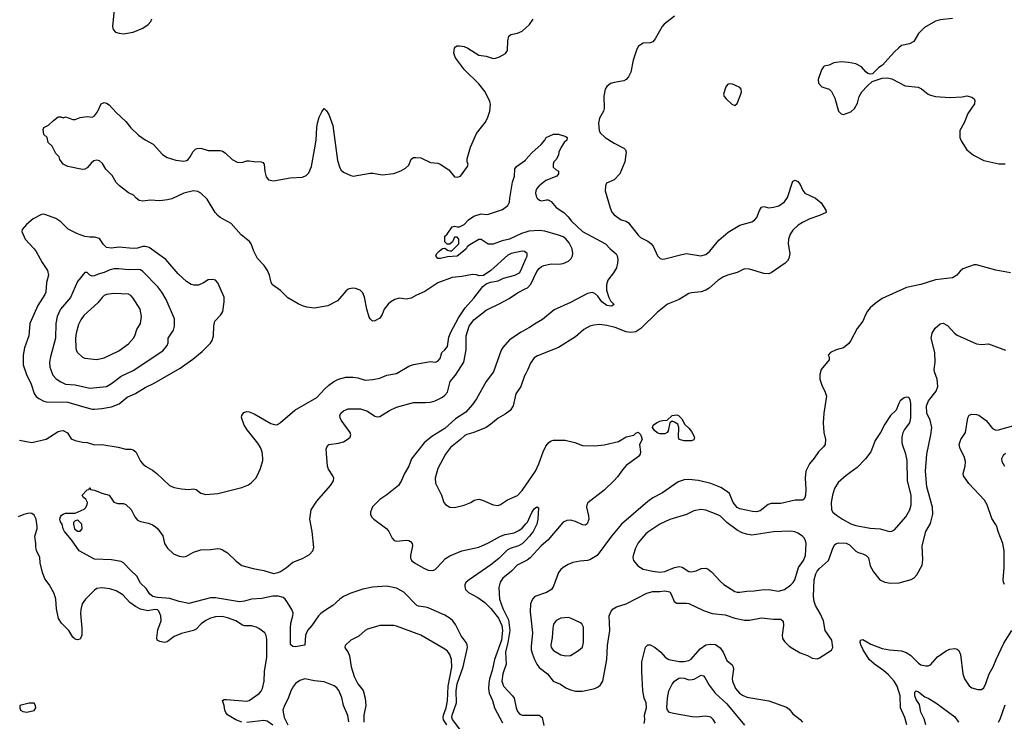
# Model space of a CAD drawing. Header units: inches. Extents: x 1834610 to 2027685, y 642842 to 774116.
# Tile 245 of 256: x 1905811 to 1913960, y 714518 to 720326. Entities that reach past the tile are written whole.
import ezdxf

# ---------------------------------------------------------------- set-up
doc = ezdxf.new("R2010")
doc.units = ezdxf.units.IN
doc.header["$MEASUREMENT"] = 0
for name, color, linetype in [('B9701', 7, 'Continuous'), ('B9702', 7, 'Continuous'), ('B9711', 7, 'Continuous'), ('B9712', 7, 'Continuous')]:
    doc.layers.add(name, color=color, linetype=linetype)

msp = doc.modelspace()

# ---------------------------------------------------------------- linework, layer by layer
at = {"layer": 'B9701', "color": 5}
for points, elevation in [([(1910000, 718399.4), (1909999.7, 718399.7), (1909990, 718407), (1909969.6, 718409.6), (1909879.1, 718390), (1909850, 718375.8), (1909710.5, 718249.5), (1909650, 718209), (1909614.8, 718205.2), (1909590, 718215.1), (1909557.6, 718217.6), (1909470, 718199.1), (1909390, 718192.5), (1909270, 718148.3), (1909164.1, 718075.9), (1909093.5, 718046.5), (1909050, 718019.5), (1909010, 718013.3), (1908950, 718019.8), (1908916.3, 718010), (1908882.4, 717990), (1908859.5, 717970), (1908828.5, 717930), (1908810, 717886), (1908790, 717855.1), (1908750, 717832.7), (1908729.5, 717829.5), (1908710, 717848.7), (1908703, 717863), (1908683.5, 717930), (1908663.6, 718030), (1908650, 718065.2), (1908627.9, 718087.9), (1908590, 718102), (1908564.5, 718104.5), (1908530, 718094.7), (1908510, 718078), (1908440.6, 717999.4), (1908361.3, 717958.7), (1908250, 717937.5), (1908186.4, 717946.4), (1908150, 717957.1), (1908114.5, 717974.5), (1908030, 718025), (1907970, 718083.5), (1907902, 718130), (1907890.7, 718150.7), (1907876.8, 718210), (1907861.4, 718250), (1907834.5, 718290), (1907780.2, 718350), (1907749.2, 718410), (1907726.3, 718470), (1907712.1, 718490), (1907644.6, 718544.6), (1907560.2, 718640.2), (1907470, 718688.5), (1907450, 718705), (1907428.5, 718730), (1907361.4, 718841.4), (1907310, 718890.9), (1907285, 718905), (1907250, 718909.8), (1907170.2, 718889.8), (1907070, 718842.7), (1907034.5, 718834.5), (1906970, 718827.8), (1906890, 718831.9), (1906830, 718825), (1906800.7, 718830), (1906773.5, 718850), (1906752.7, 718872.7), (1906710, 718893), (1906635.6, 718950), (1906610, 718979.5), (1906575.8, 719035.8), (1906522.7, 719090), (1906495.3, 719135.3), (1906470, 719156.4), (1906450, 719162.7), (1906423.4, 719156.6), (1906401.6, 719138.4), (1906370, 719099.5), (1906350, 719089.6), (1906330, 719086.6), (1906210, 719109.6), (1906170, 719129.6), (1906143.7, 719170), (1906136, 719190), (1906110, 719219.5), (1906078.5, 719278.5), (1906046.6, 719310), (1906037.2, 719350), (1906010, 719375.3), (1906003.7, 719416.3), (1906010, 719434), (1906050, 719452), (1906089.3, 719490.7), (1906130, 719522), (1906150, 719522), (1906170, 719514), (1906190, 719522), (1906250, 719501), (1906270, 719501), (1906310, 719516), (1906370, 719524.7), (1906410, 719518), (1906430, 719531.3), (1906455.9, 719564.1), (1906485.2, 719630), (1906510, 719640.5), (1906530, 719635.5), (1906550, 719620.7), (1906610, 719557.3), (1906690, 719484), (1906730.3, 719430.3), (1906794, 719370), (1906850, 719330.5), (1906915.2, 719295.2), (1906991.5, 719211.5), (1907030, 719184.2), (1907103.5, 719163.5), (1907170, 719153.8), (1907190, 719159.6), (1907204.2, 719170), (1907220.4, 719190), (1907245.2, 719234.8), (1907265, 719255), (1907279.1, 719260.9), (1907310, 719263), (1907370, 719243.8), (1907470, 719242.7), (1907490, 719236.9), (1907510, 719223.6), (1907568.4, 719168.4), (1907610, 719146.5), (1907650, 719144.9), (1907690, 719156.5), (1907710, 719156.9), (1907750, 719151.2), (1907810.3, 719150.3), (1907824.1, 719144.1), (1907834.4, 719130), (1907838.7, 719070), (1907850, 719024), (1907870, 719001.6), (1907910, 718991.8), (1908050, 719017.5), (1908150, 719022.6), (1908182.3, 719037.7), (1908202.8, 719057.2), (1908224.6, 719110), (1908250.9, 719250), (1908263.9, 719330), (1908270, 719434), (1908276.2, 719470), (1908290, 719518), (1908310, 719564.7), (1908330, 719591.3), (1908350, 719572), (1908370, 719541), (1908402.6, 719450), (1908440.7, 719160.7), (1908459.7, 719099.7), (1908470, 719081.6), (1908490, 719063.7), (1908550, 719035.6), (1908570, 719031.3), (1908710, 719056.9), (1908736.2, 719056.2), (1908810, 719042), (1908908, 719052), (1908965.4, 719074.6), (1909002.7, 719097.3), (1909030, 719122), (1909050, 719171.3), (1909070, 719186), (1909090, 719186), (1909130, 719182.8), (1909210, 719144), (1909270, 719137.3), (1909290.5, 719130.5), (1909362.8, 719082.8), (1909410, 719026), (1909430, 719022.8), (1909458, 719030), (1909518, 719110), (1909522, 719130), (1909515.3, 719150), (1909514.6, 719174.6), (1909540.5, 719270), (1909590, 719382.8), (1909664.2, 719475.8), (1909683.6, 719510), (1909700.7, 719570), (1909707.5, 719627.5), (1909702.9, 719650), (1909662.9, 719730), (1909610, 719795.1), (1909491.6, 719910), (1909426.4, 720000)], 480), ([(1910000, 718568.3), (1909963.7, 718556.3), (1909864, 718510), (1909804.7, 718495.3), (1909730, 718467.2), (1909688.2, 718468.2), (1909630, 718505.2), (1909610, 718506), (1909536.3, 718463.7), (1909513.7, 718446.3), (1909504.7, 718430), (1909484.7, 718410), (1909430, 718369.4), (1909350, 718362.7), (1909294, 718350), (1909270, 718349), (1909255.3, 718370), (1909264, 718390), (1909281.2, 718410), (1909310, 718431.3), (1909330, 718434), (1909350, 718418), (1909370, 718412), (1909387.3, 718412.7), (1909446, 718470), (1909446, 718510), (1909430, 718526), (1909410, 718526), (1909392.7, 718487.3), (1909371.6, 718468.4), (1909348, 718468), (1909330, 718486), (1909330, 718534), (1909348.4, 718551.6), (1909390, 718611.3), (1909410, 718618), (1909430, 718611.3), (1909450, 718612), (1909490, 718632), (1909524, 718670), (1909570, 718699.3), (1909630, 718718), (1909670, 718713), (1909690, 718715.5), (1909805.3, 718754.7), (1909851.9, 718788.1), (1909865.1, 718814.9), (1909866.6, 718850), (1909890, 718982), (1909904.5, 719030), (1909910, 719092), (1909922, 719110), (1909995.6, 719164.4), (1910000, 719169.1)], 460), ([(1905810, 716845.4), (1905910, 716825.8), (1906030, 716853.9), (1906130, 716916), (1906150, 716923.5), (1906170, 716924.2), (1906206, 716906), (1906237.3, 716857.3), (1906270, 716842.3), (1906330, 716828.8), (1906370, 716826), (1906430, 716808.1), (1906490, 716809.5), (1906626.8, 716786.8), (1906690, 716771.5), (1906730, 716770.3), (1906750, 716764.9), (1906772.4, 716750), (1906811.6, 716671.6), (1906830.4, 716650), (1906851.4, 716631.4), (1906910, 716598), (1906946, 716570), (1907050, 716468.7), (1907090, 716452.2), (1907150, 716441.3), (1907210, 716437.1), (1907250, 716443.1), (1907270, 716435.8), (1907310, 716406.4), (1907350, 716395.8), (1907450, 716404.4), (1907650, 716453.4), (1907703.3, 716476.7), (1907727.5, 716492.5), (1907764, 716530), (1907777.2, 716550), (1907802.7, 716610), (1907822.5, 716677.5), (1907824.1, 716695.9), (1907816.3, 716750), (1907803.7, 716783.7), (1907781.1, 716821.1), (1907694.7, 716930), (1907669.7, 716970), (1907647.5, 717032.5), (1907649.6, 717050.4), (1907666, 717074), (1907690, 717081.6), (1907710, 717079.5), (1907750, 717063.7), (1907890, 716983.7), (1907927.3, 716972.7), (1907944.2, 716975.8), (1907970, 716990.4), (1908087.3, 717092.7), (1908270, 717198), (1908335.1, 717270), (1908370, 717301.3), (1908410, 717330.4), (1908450, 717350.4), (1908510, 717366.4), (1908568.1, 717368.1), (1908610, 717362), (1908670, 717343), (1908733.4, 717346.6), (1908790, 717359.3), (1908850, 717383), (1908930, 717398), (1909030, 717458), (1909070, 717473), (1909210, 717496), (1909250, 717491.3), (1909270, 717498), (1909290, 717522), (1909305.2, 717570), (1909330, 717593), (1909350, 717620.7), (1909362.3, 717697.7), (1909379.5, 717740.5), (1909441.9, 717858.1), (1909498.4, 717941.6), (1909570, 718019.5), (1909642.7, 718117.3), (1909670, 718140.7), (1909707, 718153), (1909770, 718164.9), (1909814.2, 718185.8), (1909910, 718210.4), (1909946.6, 718230), (1909959.6, 718250), (1910000, 718346.8)], 480), ([(1909486.9, 714410), (1909392.3, 714532.3), (1909388.1, 714550), (1909390.6, 714570), (1909425.1, 714670), (1909423.2, 714770), (1909430.8, 714829.2), (1909482.1, 714970), (1909517.7, 715130), (1909515.3, 715150), (1909505.8, 715170), (1909464.6, 715224.6), (1909418.5, 715318.5), (1909395.8, 715350), (1909373.5, 715370), (1909330, 715396.8), (1909190, 715457.3), (1909170, 715463.9), (1909110.6, 715470.6), (1909097.3, 715477.3), (1908990, 715585.7), (1908930, 715619.1), (1908850, 715638), (1908730, 715628.5), (1908650, 715610.9), (1908550, 715579.8), (1908490, 715550.8), (1908458.9, 715530), (1908403, 715477), (1908341.1, 715438.9), (1908303.8, 715410), (1908285, 715390), (1908229.2, 715310), (1908192.1, 715270), (1908175.3, 715230), (1908171.3, 715148.7), (1908090, 715134.8), (1908070, 715137.4), (1908052.7, 715152.7), (1908051.3, 715290), (1908055.9, 715330), (1908072.6, 715390), (1908073.2, 715413.2), (1908063.9, 715443.9), (1908023, 715510), (1908009, 715529), (1907990, 715542.4), (1907950, 715553.9), (1907905.7, 715554.3), (1907815.2, 715535.2), (1907730, 715528.5), (1907670, 715512.1), (1907630, 715508.1), (1907430, 715540.2), (1907390, 715540.2), (1907210, 715492.8), (1907130, 715509.6), (1907054.2, 715534.2), (1906950, 715542), (1906912, 715550), (1906888.3, 715570), (1906857, 715617), (1906810, 715662.6), (1906779.4, 715719.4), (1906730, 715765.3), (1906670.8, 715830.8), (1906650, 715840.4), (1906570, 715855.6), (1906430, 715859.3), (1906302, 715930), (1906239.8, 716019.8), (1906181.2, 716090), (1906169.2, 716110), (1906162, 716150), (1906149, 716170), (1906144, 716190), (1906148.7, 716210), (1906156.4, 716223.6), (1906170, 716234), (1906190, 716242), (1906270, 716242), (1906344.7, 716275.3), (1906355.5, 716284.5), (1906369.2, 716310), (1906373.2, 716330), (1906358, 716358), (1906338, 716370), (1906328, 716390), (1906370, 716434), (1906382, 716438), (1906390, 716454), (1906398, 716438), (1906430, 716432), (1906490, 716406), (1906550, 716391.3), (1906591.1, 716331.1), (1906622, 716322), (1906670, 716320.7), (1906690, 716313.4), (1906732.1, 716272.1), (1906763, 716210), (1906784.4, 716184.4), (1906810, 716172.7), (1906878, 716158), (1906910, 716144.9), (1906930.8, 716130), (1906954, 716110), (1906994.7, 716054.7), (1907010.4, 715990), (1907034, 715950), (1907084.1, 715904.1), (1907130, 715885.3), (1907170, 715879.5), (1907190, 715883.8), (1907250, 715918.4), (1907310, 715937.6), (1907390, 715939.6), (1907450, 715947.7), (1907470, 715944.9), (1907490, 715937.7), (1907530, 715911.5), (1907603, 715843), (1907650, 715807.1), (1907742.8, 715782.8), (1907830, 715766.2), (1907910, 715742.8), (1907950, 715749.2), (1907970, 715759.1), (1908017.6, 715790), (1908070, 715835.8), (1908150, 715864.9), (1908210, 715899.5), (1908238, 715930), (1908244, 715956), (1908230.8, 716090), (1908211.8, 716190), (1908223.7, 716270), (1908270, 716340.8), (1908383.5, 716470), (1908407.8, 716510), (1908409.8, 716530), (1908403.1, 716550), (1908365.9, 716605.9), (1908359.4, 716630), (1908347, 716770), (1908351.5, 716788.5), (1908370, 716810.4), (1908450, 716819.6), (1908490, 716831.4), (1908530, 716855.3), (1908544.7, 716870), (1908551.1, 716890), (1908545.4, 716910), (1908470.9, 717010), (1908462, 717030), (1908460.5, 717050), (1908469.8, 717070.2), (1908491.1, 717088.9), (1908530, 717103.7), (1908630, 717103.9), (1908690, 717086.2), (1908750, 717044.4), (1908770, 717038), (1908790, 717040.8), (1908870, 717092.3), (1908930, 717119.7), (1909070, 717156.9), (1909170, 717155.9), (1909210, 717161), (1909250, 717171.3), (1909310, 717201.5), (1909330, 717216.9), (1909350, 717242), (1909374.7, 717330), (1909416.7, 717383.3), (1909485.6, 717490), (1909505.5, 717594.5), (1909505, 717710), (1909529.9, 717790), (1909570, 717842.3), (1909670, 717921.7), (1909790, 717978.2), (1909861.2, 718018.8), (1909930, 718065.4), (1910000, 718100.2)], 460), ([(1910000, 717761.1), (1909960.2, 717739.8), (1909865.3, 717674.7), (1909808.7, 717611.3), (1909795.5, 717590), (1909732.5, 717410), (1909670.1, 717330), (1909592.7, 717187.3), (1909559.3, 717140.7), (1909501.9, 717078.1), (1909418.8, 717021.2), (1909330, 716942.8), (1909223, 716877), (1909156.9, 716823.1), (1909054.2, 716690), (1909032.6, 716630), (1908995.4, 716570), (1908970, 716511.6), (1908946, 716470), (1908850, 716392.4), (1908790, 716354), (1908730, 716293.3), (1908714.6, 716250), (1908714.6, 716230), (1908721.1, 716210), (1908741.3, 716190), (1908817.3, 716137.3), (1908849, 716110), (1908865.5, 716090), (1908892.8, 716032.8), (1908910, 716014.9), (1908930, 716008.8), (1909010, 716016.9), (1909030, 716014.9), (1909045.8, 716005.8), (1909058.4, 715990), (1909061.3, 715970), (1909044.7, 715890), (1909045.4, 715870), (1909054.7, 715850), (1909079.6, 715830), (1909150, 715788.3), (1909190, 715770.2), (1909230, 715766.2), (1909250, 715774.9), (1909267.1, 715790), (1909335.1, 715864.9), (1909372, 715888), (1909470, 715930.2), (1909610, 715959.8), (1909690, 715994.5), (1909789.9, 716050.1), (1909830, 716063.5), (1909901.8, 716078.2), (1909942.9, 716097.1), (1909970, 716118), (1910000, 716151.8)], 460), ([(1910000, 717397.8), (1909990, 717379), (1909958, 717290), (1909918, 717230), (1909894, 717130), (1909869.1, 717090.9), (1909830, 717060.5), (1909770, 717028.2), (1909710, 716978), (1909670, 716951.5), (1909570.2, 716909.8), (1909510, 716892.8), (1909495.6, 716884.4), (1909459.3, 716850), (1909375.8, 716784.2), (1909335.5, 716730), (1909272.7, 716610), (1909250.4, 716530), (1909253, 716490), (1909300.7, 716390), (1909321, 716330), (1909333.7, 716313.7), (1909370, 716290.8), (1909410, 716288), (1909490, 716306), (1909544, 716330), (1909571.5, 716348.5), (1909610, 716356.4), (1909641, 716350), (1909730, 716310.4), (1909770, 716305.5), (1909790, 716313), (1909848.5, 716351.5), (1909930, 716388.5), (1909970, 716428.5), (1910000, 716472.7)], 480), ([(1907650, 714511.8), (1907599.5, 714530), (1907531.7, 714571.7), (1907517.2, 714590), (1907509.2, 714610), (1907504, 714650), (1907488.7, 714691.3), (1907502, 714698), (1907521.5, 714698.5), (1907690, 714684.2), (1907710, 714690.3), (1907792.4, 714747.6), (1907810, 714768.2), (1907819.8, 714790), (1907834, 714850), (1907835.8, 714930), (1907856.5, 715050), (1907856.2, 715196.2), (1907849.7, 715229.7), (1907839.3, 715250), (1907790, 715287), (1907770, 715296.9), (1907730, 715307.8), (1907670.3, 715309.7), (1907654.6, 715314.6), (1907599.3, 715350), (1907530, 715375.1), (1907485.6, 715385.6), (1907430, 715384), (1907390, 715372.6), (1907350, 715352.6), (1907313.9, 715326.1), (1907270, 715280.5), (1907250.2, 715269.8), (1907150, 715246), (1907090, 715218.7), (1907030, 715174.7), (1907010, 715171.1), (1906970, 715178), (1906949.3, 715190), (1906945.1, 715210), (1906954.7, 715274.7), (1906980.8, 715350), (1906979.8, 715390), (1906963.5, 715430), (1906950, 715439.8), (1906930, 715444), (1906870, 715432.7), (1906810, 715445.5), (1906768, 715468), (1906721.2, 715501.2), (1906664.1, 715564.1), (1906610, 715597.6), (1906556, 715616), (1906490, 715623.1), (1906450, 715616.4), (1906430, 715603.5), (1906354.9, 715530), (1906326.9, 715490), (1906315.5, 715444.5), (1906312.9, 715410), (1906326, 715290), (1906326, 715230), (1906310, 715197.2), (1906290, 715192.3), (1906270, 715198.4), (1906250, 715214.5), (1906216, 715270), (1906158, 715330), (1906133.1, 715370), (1906114.4, 715450), (1906109.8, 715530), (1906095.5, 715575.5), (1906055.1, 715650), (1906018.7, 715698.7), (1905999.6, 715750), (1905980.7, 715830), (1905976.1, 715876.1), (1905949.4, 715929.4), (1905943.2, 715963.2), (1905945.2, 715990), (1905935.1, 716050), (1905955.3, 716110), (1905956.5, 716130), (1905948, 716190), (1905930, 716223.6), (1905910, 716237.4), (1905890, 716239.7), (1905846, 716230), (1905798.8, 716210)], 480), ([(1910000, 716018.8), (1909970, 715986.8), (1909938.4, 715970), (1909870, 715947.5), (1909846.3, 715933.7), (1909775.2, 715864.8), (1909710, 715812.7), (1909530, 715689.8), (1909506.2, 715670), (1909495.2, 715650), (1909493.6, 715630), (1909500.2, 715610), (1909523.9, 715583.9), (1909603.5, 715543.5), (1909660.4, 715500.4), (1909710, 715453.1), (1909772.9, 715372.9), (1909801.3, 715310), (1909806.2, 715270), (1909799.3, 715190), (1909740.9, 715030), (1909721.1, 714938.9), (1909699.7, 714870), (1909693.8, 714830), (1909691.7, 714790), (1909697, 714750), (1909724.9, 714690), (1909741.5, 714630), (1909805.5, 714505.5)], 460), ([(1910000, 715846.6), (1909927.4, 715810), (1909880.2, 715759.8), (1909810, 715702.3), (1909786.9, 715670), (1909775.2, 715624.8), (1909781.6, 715530), (1909809.4, 715450.6), (1909856.8, 715356.8), (1909867.8, 715270), (1909851, 715170), (1909831, 715090), (1909837.9, 714990), (1909809.1, 714910), (1909801.9, 714850), (1909814.2, 714810), (1909890.1, 714730.1), (1909903.2, 714710), (1909918.4, 714630), (1909930, 714600.3), (1909950, 714577.7), (1909970, 714569.3), (1910000, 714569.1)], 480), ([(1909347.1, 714490), (1909318.7, 714530), (1909314.7, 714550), (1909317.4, 714570), (1909339.9, 714630), (1909352.3, 714687.7), (1909356.6, 714810), (1909386.3, 714966.3), (1909383.2, 715030), (1909369.8, 715070), (1909350, 715097.7), (1909330, 715115.3), (1909129.8, 715229.8), (1908930, 715306), (1908908.2, 715311.8), (1908790, 715311.6), (1908690, 715281.3), (1908669.2, 715270.8), (1908616.3, 715223.7), (1908550.4, 715189.6), (1908505.4, 715145.4), (1908501, 715130), (1908503.5, 715123.5), (1908528.1, 715088.1), (1908539, 715059), (1908553.4, 714970), (1908578.3, 714890), (1908609.5, 714829.5), (1908652.8, 714772.8), (1908670.1, 714710.1), (1908674.3, 714650), (1908659.3, 714570), (1908658.4, 714510)], 480), ([(1908534.4, 714514.4), (1908527.2, 714567.2), (1908490, 714649.6), (1908476.2, 714716.2), (1908453.3, 714773.3), (1908436.1, 714796.1), (1908412.5, 714812.5), (1908330, 714845), (1908250, 714854.3), (1908170, 714869.8), (1908130, 714856.1), (1908094.7, 714830), (1908076.3, 714810), (1908054.4, 714770), (1908033.3, 714706.7), (1908001.9, 714650), (1907989.4, 714610), (1907998.9, 714550), (1908029.2, 714490)], 480), ([(1907906.3, 714486.3), (1907858.2, 714518.2), (1907830, 714525.4), (1907690, 714508.6)], 480)]:
    msp.add_lwpolyline(points, dxfattribs=dict(at, elevation=elevation))
for points, elevation in [([(1906010, 718716.2), (1905990, 718712.3), (1905923.4, 718676.6), (1905866, 718630), (1905830.8, 718590), (1905827.9, 718572.1), (1905854.9, 718510), (1905930, 718430.6), (1905946.7, 718406.7), (1905995.5, 718315.5), (1906039.5, 718250), (1906050.3, 718210), (1906033.4, 718150), (1906026, 718070), (1906018.3, 718050), (1905961, 717959), (1905894.7, 717810), (1905886.5, 717710), (1905851.4, 717610), (1905838.9, 717550), (1905839.5, 717470), (1905865.8, 717390), (1905906.2, 717310), (1905930.9, 717230.9), (1905946.9, 717206.9), (1905970, 717189.1), (1906010, 717169.1), (1906030, 717164), (1906210, 717161), (1906310, 717128.8), (1906410, 717103.2), (1906430, 717101), (1906490, 717107.6), (1906570, 717120.9), (1906633.7, 717146.3), (1906698.9, 717201.1), (1906770, 717232), (1906850, 717282.4), (1906922.7, 717317.3), (1907137.5, 717442.5), (1907244.8, 717515.2), (1907320.7, 717579.3), (1907391, 717649), (1907402.9, 717670), (1907414, 717710), (1907416.3, 717790), (1907425.6, 717830), (1907475.9, 717884.1), (1907492.6, 717910), (1907504, 717990), (1907501.6, 718030), (1907450, 718149), (1907430, 718169.3), (1907410, 718176), (1907370, 718172.7), (1907332.3, 718147.7), (1907290, 718129.6), (1907252.4, 718127.6), (1907230, 718133.3), (1907190, 718158.9), (1907121.7, 718221.7), (1907020, 718340), (1906881.3, 718441.3), (1906850, 718449.8), (1906830, 718448.9), (1906784.8, 718435.2), (1906750, 718430.7), (1906630, 718443.8), (1906570, 718435.8), (1906530, 718440.4), (1906504.1, 718464.1), (1906470, 718514.7), (1906430, 718526.9), (1906390, 718525.1), (1906350, 718531), (1906290, 718552.3), (1906212.5, 718592.5), (1906150, 718653), (1906110, 718681.3), (1906028.1, 718711.9)], 520), ([(1906630, 718263.8), (1906590, 718263.1), (1906550, 718253.3), (1906510, 718232.4), (1906460.4, 718219.6), (1906430, 718204.7), (1906410, 718203.5), (1906392.4, 718212.4), (1906370, 718234.3), (1906350, 718233.3), (1906290, 718158.4), (1906230, 718027.3), (1906149.5, 717930.5), (1906120.7, 717870), (1906109.2, 717810.8), (1906106.7, 717690), (1906065.5, 717534.5), (1906058.2, 717490), (1906060.2, 717450), (1906084.8, 717384.8), (1906113.7, 717353.7), (1906150, 717328.9), (1906190, 717309.1), (1906270, 717304.7), (1906390, 717275.5), (1906530, 717289.2), (1906570, 717313.4), (1906650, 717375), (1906750, 717422.4), (1906994.5, 717585.5), (1907031.6, 717630), (1907038.7, 717650), (1907039.7, 717690), (1907084.2, 717755.8), (1907093, 717790), (1907091.2, 717850), (1907022.3, 718010), (1906987.4, 718070), (1906954.2, 718114.2), (1906830, 718242.4), (1906810, 718254.8), (1906790, 718258.7), (1906710, 718255.9)], 540), ([(1906590, 718059.8), (1906530, 718051.7), (1906510, 718043), (1906492.3, 718027.7), (1906457.2, 717982.8), (1906342.9, 717877.1), (1906317.7, 717842.3), (1906297, 717803), (1906278.4, 717730), (1906273, 717690), (1906274.3, 717610), (1906278.7, 717590), (1906290.2, 717570.2), (1906330, 717532.7), (1906350, 717524.9), (1906450, 717514), (1906510, 717527.6), (1906630, 717584.2), (1906710, 717643.1), (1906751.5, 717690), (1906763, 717710), (1906779.1, 717760.9), (1906811.1, 717810), (1906819.7, 717870), (1906806.6, 717930), (1906750, 718021.6), (1906730, 718042.4), (1906710, 718054)], 560), ([(1906290, 716182), (1906270, 716178), (1906256.9, 716163.1), (1906254.8, 716150), (1906264, 716110), (1906290, 716090.8), (1906310, 716091.3), (1906328.7, 716110), (1906324, 716150), (1906298, 716178)], 460), ([(1905890, 714669.5), (1905812, 714650), (1905811.3, 714630), (1905818, 714610), (1905838, 714598), (1905870, 714594), (1905930, 714608.4), (1905945.1, 714630), (1905942.4, 714650), (1905930, 714667)], 520)]:
    msp.add_lwpolyline(points, close=True, dxfattribs=dict(at, elevation=elevation))
at = {"layer": 'B9702', "color": 5}
for points, elevation in [([(1906591.7, 720410), (1906578, 720270), (1906584.7, 720244.7), (1906603.1, 720223.1), (1906634.2, 720214.2), (1906670.4, 720210.4), (1906750, 720223.1), (1906830, 720255.3), (1906874.1, 720285.9), (1906895.6, 720310), (1906905.6, 720334.4)], 520), ([(1909426.4, 720000), (1909415.3, 720015.3), (1909402.6, 720050), (1909410, 720091), (1909418, 720102), (1909431.4, 720108.6), (1909449.6, 720110.4), (1909490, 720103.2), (1909518.4, 720090), (1909610, 720031.8), (1909670, 720023.7), (1909730, 720005.7), (1909750, 720007.2), (1909781.5, 720018.5), (1909832.6, 720047.4), (1909847.6, 720072.4), (1909849.7, 720150.3), (1909858, 720190), (1909875.6, 720204.4), (1909930, 720213.7), (1909969.3, 720230), (1910000, 720258.7)], 480)]:
    msp.add_lwpolyline(points, dxfattribs=dict(at, elevation=elevation))
at = {"layer": 'B9711', "color": 5}
for points, elevation in [([(1910890.9, 720000), (1910887.6, 719990), (1910868.2, 719891.8), (1910850, 719852.3), (1910830.4, 719830), (1910810, 719818.7), (1910730, 719807.3), (1910701.7, 719798.3), (1910670, 719772.7), (1910657.1, 719750), (1910646.4, 719693.6), (1910647.7, 719590), (1910643.1, 719570), (1910610.3, 719510), (1910600.9, 719470), (1910607.7, 719407.7), (1910614.9, 719390), (1910655.5, 719350), (1910730, 719303.1), (1910810, 719262.4), (1910823.8, 719250), (1910830.3, 719230), (1910819.5, 719150), (1910778, 719050), (1910730, 719000.9), (1910667.1, 718972.9), (1910658, 718950), (1910656, 718910), (1910696.3, 718770), (1910712.5, 718732.5), (1910730.8, 718710), (1910790, 718670.5), (1910830, 718657), (1910850, 718644.9), (1910930, 718541.3), (1910950, 718523.7), (1911010, 718493), (1911034.7, 718474.7), (1911053.4, 718450), (1911090.6, 718370.6), (1911110.6, 718350.6), (1911130, 718344.9), (1911150, 718345.5), (1911290, 718383.7), (1911329.7, 718390.3), (1911447.7, 718372.3), (1911490, 718383.1), (1911521.6, 718410), (1911598.2, 718501.8), (1911673.6, 718566.4), (1911770, 718625.7), (1911870, 718653.7), (1911892.9, 718667.1), (1911911.6, 718690), (1911933, 718747), (1911950, 718774), (1911970, 718779.1), (1912010, 718768.5), (1912050, 718773.4), (1912093.7, 718786.3), (1912140.9, 718819.1), (1912166.4, 718853.6), (1912209.7, 718990.3), (1912230, 718998.8), (1912250, 718987.3), (1912270, 718960.7), (1912292.7, 718912.7), (1912310, 718890.5), (1912397.3, 718850), (1912444.9, 718810), (1912482.8, 718750), (1912484.7, 718730), (1912430, 718705.1), (1912350, 718678.3), (1912290, 718647.1), (1912254.4, 718625.6), (1912210, 718584.7), (1912186.5, 718550), (1912173.2, 718510), (1912171.3, 718470), (1912186, 718390), (1912177.1, 718350), (1912166, 718330), (1912145.5, 718310), (1912030, 718229.6), (1912010, 718223.6), (1911970, 718226.3), (1911850, 718261.3), (1911810, 718263.5), (1911747.7, 718232.3), (1911670, 718211.9), (1911630, 718195.6), (1911590, 718167.4), (1911517.4, 718102.6), (1911490, 718086), (1911450, 718073.7), (1911370, 718065.4), (1911350, 718058.8), (1911270, 718009.8), (1911173.4, 717970), (1911090, 717905.3), (1910950.6, 717769.4), (1910910, 717742.9), (1910870, 717737.7), (1910830, 717742.8), (1910737.9, 717777.9), (1910670, 717795), (1910610, 717802.6), (1910561.4, 717798.6), (1910530.3, 717789.7), (1910479.2, 717760.8), (1910410, 717701.6), (1910270, 717613.3), (1910095.3, 717544.7), (1910070, 717526), (1910037, 717483), (1910017.1, 717430), (1910000, 717397.8)], 480), ([(1912995.7, 720000), (1912950.7, 719949.3), (1912922, 719930), (1912870, 719878), (1912850, 719875.3), (1912830, 719882), (1912813.6, 719893.6), (1912776.6, 719936.6), (1912730, 719961.2), (1912670, 719972.3), (1912610, 719976), (1912567.1, 719972.9), (1912550, 719969), (1912510, 719948.7), (1912470, 719942), (1912463.5, 719936.5), (1912446, 719910), (1912418, 719830), (1912422, 719802), (1912450, 719771.3), (1912510, 719751), (1912530, 719731.3), (1912555.9, 719675.9), (1912587.3, 719570), (1912610, 719546.8), (1912630, 719541), (1912690, 719564), (1912719, 719590), (1912744.1, 719635.9), (1912759.3, 719690), (1912769.5, 719710.5), (1912781.2, 719730), (1912823.3, 719776.7), (1912865.6, 719814.4), (1912950, 719842.8), (1912990, 719844), (1913030, 719836.3), (1913138.7, 719778.7), (1913246.4, 719766.4), (1913273.3, 719753.3), (1913330, 719710.5), (1913350, 719700.5), (1913390, 719690.5), (1913510, 719683.1), (1913610, 719688.7), (1913650, 719695.8), (1913690, 719685.5), (1913710.5, 719670.5), (1913716.7, 719656.7), (1913712.7, 719630), (1913658.7, 719550), (1913626.6, 719473.4), (1913590.4, 719410), (1913590.6, 719350), (1913602.8, 719322.8), (1913648.9, 719248.9), (1913703.4, 719203.4), (1913790, 719160.5), (1913913.8, 719133.8), (1913967.7, 719132.3)], 520), ([(1910000, 719169.1), (1910050, 719222.8), (1910126.6, 719293.4), (1910158, 719330), (1910168.9, 719351.1), (1910230, 719378), (1910270, 719378), (1910330, 719358), (1910342, 719350), (1910338, 719330), (1910318, 719310), (1910291.3, 719270), (1910272, 719230), (1910270, 719206), (1910252, 719170), (1910232, 719150), (1910224.7, 719130), (1910226, 719106), (1910250, 719082), (1910271.3, 719071.3), (1910271.3, 719050), (1910256, 719030), (1910164.1, 718995.9), (1910108.8, 718951.2), (1910090.4, 718930), (1910082.4, 718910), (1910079.5, 718890), (1910084.8, 718864.8), (1910092.4, 718850), (1910111.7, 718831.7), (1910130, 718827.2), (1910170, 718836.1), (1910185.1, 718834.9), (1910210, 718821.7), (1910251.1, 718771.1), (1910314, 718730), (1910350, 718694), (1910377.8, 718657.8), (1910470, 718572.6), (1910659.1, 718470), (1910696.3, 718430), (1910747, 718387), (1910755.8, 718370), (1910761.4, 718341.4), (1910759.7, 718310), (1910750, 718272.3), (1910724.9, 718230), (1910678.6, 718170), (1910666.2, 718130), (1910668.3, 718088.3), (1910685.7, 718025.7), (1910699.5, 717999.5), (1910730.8, 717969.2), (1910710, 717954), (1910670, 717960.5), (1910630, 717991.6), (1910596.2, 718036.2), (1910570, 718060.4), (1910550, 718067.4), (1910510, 718060.3), (1910370, 717983.9), (1910235.3, 717924.7), (1910136.5, 717843.5), (1910085, 717815), (1910030, 717777.2), (1910000, 717761.1)], 460), ([(1910000, 718100.2), (1910013.2, 718106.8), (1910042.2, 718137.8), (1910090, 718241), (1910110, 718267.3), (1910130, 718281.8), (1910150, 718292.1), (1910210, 718305.7), (1910270, 718301.5), (1910310, 718306.9), (1910352.2, 718327.8), (1910375.8, 718350), (1910385.4, 718370), (1910388.4, 718390), (1910382.3, 718430), (1910358.1, 718478.1), (1910331.2, 718511.2), (1910307.9, 718527.9), (1910270, 718542.5), (1910155.6, 718575.6), (1910110, 718580.7), (1910023.9, 718576.1), (1910000, 718568.3)], 460), ([(1910000, 718346.8), (1910009.4, 718369.4), (1910009.4, 718390), (1910000, 718399.4)], 480), ([(1914010, 718231.8), (1913890, 718253.3), (1913730, 718296), (1913710, 718296), (1913617.5, 718262.5), (1913595.2, 718244.8), (1913566, 718210), (1913532, 718190), (1913390, 718173.2), (1913270, 718133.2), (1913150, 718109.2), (1912950, 718019.3), (1912890, 717977.2), (1912850, 717941.2), (1912827.2, 717912.8), (1912810, 717884), (1912787.7, 717830), (1912740.7, 717770), (1912690.5, 717669.5), (1912673.7, 717646.3), (1912630, 717609.2), (1912567.5, 717592.5), (1912522, 717570), (1912502, 717550), (1912511.1, 717531.1), (1912511.3, 717510), (1912443, 717430), (1912433.4, 717390), (1912433, 717350), (1912452.1, 717292.1), (1912475.5, 717250), (1912487.7, 717210), (1912465.5, 717070), (1912460.4, 716990), (1912466.4, 716910), (1912478.7, 716850), (1912478.4, 716810), (1912464.4, 716790), (1912422.6, 716750), (1912385, 716695), (1912347, 716650), (1912317.4, 716590), (1912310.2, 716529.8), (1912315.8, 716435.8), (1912313.7, 716390), (1912310, 716369.4), (1912302.2, 716357.8), (1912290, 716348.5), (1912230, 716348.9), (1912110, 716321.6), (1912030, 716322), (1912006.4, 716313.6), (1911938.6, 716261.4), (1911910, 716252.7), (1911874.5, 716254.5), (1911770, 716277.1), (1911747.7, 716287.7), (1911715, 716330), (1911684.1, 716404.1), (1911670, 716418.3), (1911613.2, 716453.2), (1911530, 716486.8), (1911430, 716511.7), (1911350, 716520.7), (1911310, 716517.1), (1911260.6, 716499.4), (1911130.4, 716410), (1911050, 716367.3), (1911010, 716338.3), (1910791.3, 716150), (1910709.5, 716050.5), (1910589.4, 715890.6), (1910530, 715854.8), (1910510, 715848.7), (1910450, 715844.8), (1910390, 715831.5), (1910350, 715815), (1910310, 715790.8), (1910290, 715774.2), (1910270.8, 715749.2), (1910230, 715637), (1910211.8, 715610), (1910170, 715583.8), (1910074.9, 715550), (1910053.7, 715530), (1910039.6, 715490), (1910034.4, 715425.6), (1910054.3, 715250), (1910043.5, 715136.5), (1910045.1, 715110), (1910053.5, 715073.5), (1910070.8, 715030), (1910090.1, 714990), (1910110, 714964.5), (1910179.6, 714910), (1910227, 714850), (1910285.7, 714825.7), (1910330, 714796.2), (1910370, 714778.9), (1910410, 714768.4), (1910470, 714767.5), (1910570, 714789.1), (1910597.4, 714802.6), (1910618.9, 714821.1), (1910635.6, 714850), (1910669.8, 715030), (1910674.7, 715145.3), (1910695.8, 715270), (1910688.9, 715390), (1910705.6, 715430), (1910723.5, 715450), (1910750, 715465.9), (1910829.1, 715490.9), (1911000.4, 715579.6), (1911050, 715591.5), (1911108.4, 715591.6), (1911150, 715597.8), (1911190.3, 715590), (1911203.6, 715570), (1911227.6, 715510), (1911250, 715496.9), (1911330, 715497.3), (1911350, 715492.6), (1911470, 715434.9), (1911542.8, 715410), (1911650, 715399.7), (1911730, 715373.2), (1911810, 715356), (1911850, 715356.5), (1911950, 715374.3), (1912050, 715362.7), (1912110, 715363.8), (1912128.3, 715348.3), (1912131.7, 715310), (1912120.2, 715230), (1912124.6, 715204.6), (1912139.2, 715179.2), (1912180.4, 715140.4), (1912210, 715120.7), (1912270, 715085.3), (1912330, 715062.4), (1912370, 715040.9), (1912410, 715035.2), (1912430, 715042.7), (1912530, 715107.7), (1912540.5, 715130), (1912531.1, 715190), (1912478, 715270), (1912462.2, 715350), (1912437, 715410), (1912396.5, 715476.5), (1912385, 715510), (1912380.5, 715550), (1912386.2, 715690), (1912400.1, 715740.1), (1912410, 715759.6), (1912430, 715782.7), (1912504.4, 715850), (1912542.7, 715957.3), (1912558.3, 715981.7), (1912570, 715991.2), (1912590, 715996), (1912651.8, 715991.8), (1912678.3, 715978.3), (1912730, 715927.5), (1912750, 715915.6), (1912790, 715903.9), (1912817.6, 715890), (1912834.9, 715870), (1912850, 715806), (1912876.7, 715756.7), (1912930.6, 715690), (1912970, 715668.7), (1913018.3, 715661.7), (1913090, 715664.4), (1913190, 715692.7), (1913213.6, 715706.4), (1913237, 715730), (1913280.7, 715810), (1913285.6, 715854.4), (1913279.6, 715970), (1913309.6, 716090), (1913350, 716155.5), (1913368.2, 716231.8), (1913365.5, 716290), (1913319, 716459), (1913307.5, 716590), (1913317.7, 716730), (1913352.7, 716890), (1913360.2, 716950), (1913347, 717010), (1913319.4, 717070), (1913316.2, 717130), (1913331.2, 717170), (1913397, 717250), (1913408.5, 717290), (1913404.9, 717350), (1913381.1, 717410), (1913378.8, 717430), (1913386.8, 717490), (1913384.1, 717570), (1913355.4, 717690), (1913361.3, 717730), (1913387.5, 717772.5), (1913430, 717808), (1913453.4, 717813.4), (1913490, 717795.5), (1913548.5, 717730), (1913570, 717715.3), (1913730, 717643.7), (1913770, 717636.9), (1913830, 717643.6), (1913970, 717590.4)], 520), ([(1913960.2, 715650), (1913951.9, 715670), (1913949.9, 715690), (1913959.9, 715790), (1913959.4, 715930), (1913947.7, 715990), (1913908.4, 716088.4), (1913897.2, 716130), (1913888.1, 716150), (1913855.6, 716195.6), (1913816.7, 716310), (1913794.7, 716350), (1913665.6, 716485.6), (1913622.7, 716550), (1913619.8, 716570), (1913636.5, 716630), (1913638.4, 716670), (1913628.6, 716710), (1913594.1, 716774.1), (1913587, 716810), (1913599.9, 716850), (1913637.3, 716910), (1913658.5, 717030), (1913668.9, 717051.1), (1913690, 717061.1), (1913730, 717058.9), (1913750, 717053.1), (1913810, 717008.8), (1913862, 716942), (1913890, 716929.1), (1913910.3, 716930.3), (1914050, 716969.4)], 480), ([(1910000, 716472.7), (1910079.7, 716590), (1910108.2, 716650), (1910143.4, 716750), (1910164.8, 716795.2), (1910190, 716824.7), (1910210, 716838.6), (1910230, 716844.9), (1910325.9, 716845.9), (1910406.3, 716826.3), (1910470, 716801.8), (1910570, 716797.4), (1910647.5, 716807.5), (1910765.7, 716834.3), (1910830, 716871.6), (1910894, 716886), (1910910, 716902), (1910930, 716911.3), (1910950, 716892), (1910958, 716870), (1910962, 716850), (1910941, 716810), (1910948.3, 716748.3), (1910944.6, 716730), (1910931.4, 716710), (1910830, 716635.3), (1910799.2, 716600.8), (1910758.6, 716541.4), (1910730, 716510.7), (1910647.9, 716432.1), (1910513.4, 716326.6), (1910504.7, 716310), (1910502, 716290), (1910518.5, 716218.5), (1910520.4, 716190), (1910508.2, 716151.8), (1910490, 716142.7), (1910470, 716145.8), (1910410, 716172.8), (1910370, 716183.5), (1910340.2, 716179.8), (1910310, 716166.3), (1910181.6, 716018.4), (1910127.2, 715970), (1910034.7, 715870), (1910010, 715851.6), (1910000, 715846.6)], 480), ([(1913970, 716734.4), (1913950, 716717.6), (1913937.3, 716690), (1913939.2, 716670), (1913960.2, 716630)], 480), ([(1910000, 716151.8), (1910013.2, 716166.8), (1910050, 716246.8), (1910070, 716276.3), (1910090, 716294.8), (1910105.4, 716285.4), (1910100.2, 716190), (1910091.1, 716150), (1910059.8, 716090), (1910030, 716050.8), (1910000, 716018.8)], 460), ([(1913151.7, 714490), (1913135.3, 714550), (1913101.3, 714630), (1913099, 714730), (1913072.3, 714810), (1913048.2, 714850), (1913002.1, 714902.1), (1912959.7, 714939.7), (1912884.1, 714990), (1912840.4, 715030), (1912790.7, 715110), (1912771.1, 715150), (1912766.8, 715170), (1912770, 715190.8), (1912790, 715194), (1912856.2, 715156.2), (1912950, 715120.5), (1913010.7, 715109.3), (1913110, 715100.2), (1913148.6, 715088.6), (1913184.6, 715064.6), (1913250, 714999.5), (1913270, 714986.7), (1913310, 714976.4), (1913330, 714977.1), (1913350, 714984.9), (1913407.7, 715052.3), (1913477.8, 715102.2), (1913510, 715116.4), (1913550, 715120.5), (1913570, 715116.3), (1913583.1, 715103.1), (1913596.5, 715070), (1913616.9, 714910), (1913630, 714870.7), (1913670, 714810.7), (1913690, 714795.5), (1913741.7, 714781.7), (1913770, 714781.6), (1913790, 714796.3), (1913808, 714830), (1913835.6, 714910), (1913868.7, 714970), (1913891.6, 715030), (1913955.4, 715164.6), (1914020.8, 715270)], 480), ([(1910979.8, 714500.2), (1910985.3, 714530), (1910982.3, 714570), (1910999.1, 714630), (1910994.4, 714670), (1910980.4, 714710), (1910969, 714770), (1910959, 714930), (1910960.2, 715010), (1910990, 715130.6), (1911010, 715150.4), (1911030, 715152), (1911070, 715128.8), (1911118, 715090), (1911153.4, 715050), (1911182.4, 715030), (1911270, 715014), (1911310, 715013.1), (1911350, 715021.7), (1911367.4, 715032.6), (1911442.5, 715117.5), (1911490, 715150.1), (1911530, 715157.9), (1911570, 715152.6), (1911607.3, 715127.3), (1911631.5, 715091.5), (1911662.5, 715022.5), (1911706.6, 714986.6), (1911714, 714974), (1911719.2, 714950), (1911707.7, 714872.3), (1911710.2, 714850), (1911735, 714790), (1911769.2, 714750), (1911793.3, 714733.3), (1911830, 714717.1), (1912010, 714687.7), (1912156.1, 714636.1), (1912178.5, 714618.5), (1912210, 714579.5), (1912270, 714533.4), (1912290, 714510.6)], 480), ([(1911570, 714503.9), (1911550, 714533.5), (1911530, 714551.8), (1911490, 714561.1), (1911410, 714553.5), (1911375.5, 714555.5), (1911222.3, 714582.3), (1911190, 714592), (1911172, 714610), (1911167.6, 714630), (1911171.8, 714710), (1911184.5, 714770), (1911210, 714826), (1911229.4, 714850), (1911265.1, 714874.9), (1911281.7, 714878.3), (1911310, 714874.9), (1911350, 714862.7), (1911375.8, 714864.2), (1911391.8, 714868.2), (1911450, 714900.5), (1911470, 714893.4), (1911480.5, 714880.5), (1911517.5, 714817.5), (1911566, 714750), (1911663, 714663), (1911810, 714484.9)], 460), ([(1913310, 714488.2), (1913297.3, 714537.3), (1913270, 714593.2), (1913257.7, 714657.7), (1913230, 714699.3), (1913218.7, 714730), (1913220.5, 714759.5), (1913230, 714770.4), (1913250, 714763), (1913301.7, 714721.7), (1913330, 714710.3), (1913392.7, 714670), (1913550, 714554.9), (1913579.6, 714510)], 460), ([(1913911.6, 714510), (1913925.1, 714534.9), (1913966.2, 714653.8)], 460), ([(1910000, 714569.1), (1910110, 714568.5), (1910133.7, 714550), (1910150, 714483.1)], 480)]:
    msp.add_lwpolyline(points, dxfattribs=dict(at, elevation=elevation))
for points, elevation in [([(1911685.8, 719794.2), (1911670, 719789.2), (1911654, 719770), (1911634.8, 719710), (1911641, 719690), (1911658.8, 719670), (1911705.8, 719625.8), (1911730, 719616), (1911750, 719632), (1911779.5, 719710), (1911783.7, 719730), (1911781.2, 719750), (1911770, 719764), (1911730, 719785.2), (1911710, 719792.7)], 520), ([(1913150, 717202), (1913130, 717195.3), (1913098, 717170), (1913086, 717150), (1913065.4, 717094.6), (1913018, 717050), (1912970, 716978), (1912934.8, 716910), (1912890, 716842), (1912854, 716750), (1912810.7, 716690), (1912741.3, 716618.7), (1912650, 716554), (1912585.2, 716494.8), (1912555.3, 716444.7), (1912537.7, 716390), (1912526.3, 716330), (1912528.8, 716270), (1912541.6, 716250), (1912570, 716224.4), (1912620.5, 716190), (1912690, 716151.5), (1912730, 716138.8), (1912850, 716116.9), (1912931.1, 716111.1), (1913010, 716088.1), (1913030, 716091.8), (1913050, 716104.2), (1913143.9, 716210), (1913176.5, 716270), (1913188.9, 716310), (1913188.2, 716390), (1913159.8, 716510), (1913156.4, 716676.4), (1913145.6, 716730), (1913117, 716810), (1913114, 716830), (1913114.5, 716870), (1913122.7, 716910), (1913132.7, 716930), (1913178, 716990), (1913186.6, 717030), (1913185.2, 717150), (1913179.3, 717179.3), (1913170, 717198)], 540), ([(1911310, 716839), (1911268.7, 716850), (1911262, 716870), (1911265.2, 716950), (1911256.5, 716976.5), (1911230, 716995.3), (1911210, 717002), (1911192, 716990), (1911178, 716922), (1911170, 716908.7), (1911150, 716897.2), (1911110, 716897.2), (1911087.2, 716907.2), (1911065.6, 716925.6), (1911049.2, 716950), (1911053.2, 716970), (1911081.2, 716990), (1911110, 717001.3), (1911130, 717008), (1911168.9, 717011.1), (1911210, 717050.7), (1911250, 717054.8), (1911262, 717050), (1911290, 717022), (1911314.4, 716974.4), (1911350, 716944.7), (1911370, 716918), (1911396, 716870), (1911390, 716848.7), (1911370, 716841.2)], 480), ([(1911448.7, 716271.3), (1911390, 716261.6), (1911330.2, 716229.8), (1911190.2, 716189.8), (1911108.2, 716150), (1911010, 716085.1), (1910993.7, 716070), (1910930, 715994.5), (1910906.7, 715950), (1910888, 715890), (1910885.5, 715870), (1910890.6, 715850), (1910925.5, 715805.5), (1910970, 715778), (1911050, 715759.6), (1911110, 715752.4), (1911150, 715758.8), (1911230, 715792.6), (1911270, 715799), (1911294, 715794), (1911350, 715759.5), (1911370, 715756), (1911410, 715764.9), (1911450, 715783.1), (1911490, 715787), (1911510, 715777.6), (1911536, 715756), (1911610, 715674), (1911637.1, 715650), (1911730, 715593.7), (1911750, 715587.2), (1911770, 715587.2), (1911830, 715595.8), (1911890, 715597), (1911950, 715606), (1912010, 715608.8), (1912090, 715595.3), (1912139.3, 715610), (1912191.7, 715648.3), (1912212.4, 715667.6), (1912225.4, 715690), (1912255.3, 715790), (1912296.8, 715850), (1912315.2, 715890), (1912318.9, 715990), (1912313.8, 716013.8), (1912299.3, 716039.3), (1912289.6, 716050), (1912250, 716074.3), (1912225.2, 716085.2), (1912190, 716092.8), (1912050, 716086.6), (1911870, 716059.8), (1911826.1, 716066.1), (1911790, 716078.7), (1911750, 716100.4), (1911662.5, 716162.5), (1911610, 716215.1), (1911590, 716228.2), (1911490, 716266.6)], 540), ([(1910350, 715378), (1910290, 715371.5), (1910250, 715352.3), (1910230, 715322), (1910222.6, 715290), (1910218.3, 715210), (1910206.3, 715150), (1910208.9, 715130), (1910230, 715103.7), (1910290, 715068.9), (1910330, 715059.5), (1910370, 715063.7), (1910436.4, 715103.6), (1910467.3, 715132.7), (1910478.3, 715170), (1910476.9, 715296.9), (1910464.1, 715324.1), (1910452.5, 715332.5), (1910370, 715372.7)], 540)]:
    msp.add_lwpolyline(points, close=True, dxfattribs=dict(at, elevation=elevation))
at = {"layer": 'B9712', "color": 5}
for points, elevation in [([(1910000, 720258.7), (1910030, 720286.7), (1910059.1, 720330)], 480), ([(1911230, 720355.1), (1911144.4, 720290), (1911128.7, 720270), (1911071.4, 720168.6), (1911050, 720143.7), (1911030, 720134), (1910970, 720131.3), (1910932, 720108), (1910918.3, 720081.7), (1910890.9, 720000)], 480), ([(1913530, 720335.4), (1913430, 720325.4), (1913390, 720315.1), (1913299.4, 720260.6), (1913248.9, 720211.1), (1913210, 720146), (1913174.2, 720125.8), (1913110, 720112), (1913085.5, 720094.5), (1913050, 720061.2), (1912995.7, 720000)], 520)]:
    msp.add_lwpolyline(points, dxfattribs=dict(at, elevation=elevation))

doc.saveas('drawing.dxf')
